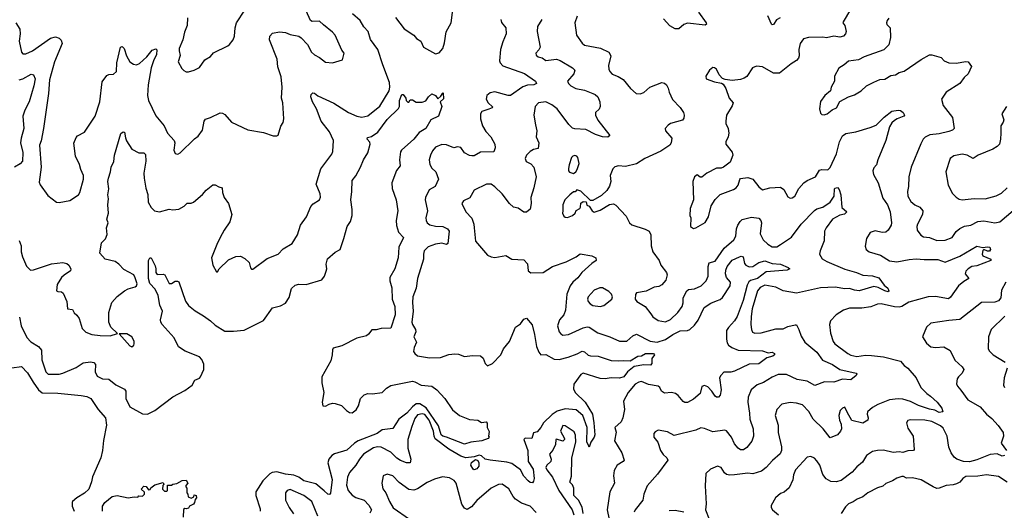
# Model space of a CAD drawing. Extents: x 2199565 to 2323334, y 894172 to 1018966.
# Tile 63 of 256: x 2258500 to 2266633, y 915182 to 919232. Entities that reach past the tile are written whole.
import ezdxf

# ---------------------------------------------------------------- set-up
doc = ezdxf.new("R2010")
doc.units = 0

msp = doc.modelspace()

# ---------------------------------------------------------------- linework, layer by layer
at = {"layer": '0CON10XD'}
for points in [[(2258467.7, 919205), (2258500, 919155), (2258503.8, 919116.2), (2258496.5, 919055), (2258513.8, 918965), (2258525, 918950), (2258550.6, 918949.4), (2258605, 918974.6), (2258755, 919080), (2258795, 919090.5), (2258825, 919079.2), (2258842.2, 919062.2), (2258850, 919035), (2258786.1, 918885), (2258746.1, 918735), (2258737.4, 918622.6), (2258696.7, 918335), (2258676.9, 918233.1), (2258662.7, 918195), (2258677.5, 918015), (2258662, 917892), (2258669.1, 917869.1), (2258731.7, 917781.7), (2258805, 917726.7), (2258825, 917723.8), (2258915, 917740), (2258986.7, 917785), (2258998, 917805), (2259025.8, 917915.8), (2259025.7, 917945), (2259004, 917995), (2258995, 918037.5), (2258962, 918105), (2258947.3, 918212.7), (2258965, 918258.8), (2258977.9, 918272.1), (2259035.5, 918304.5), (2259124, 918435), (2259162.5, 918555), (2259180.3, 918719.7), (2259218.3, 918771.7), (2259235, 918780), (2259275, 918782), (2259300, 918805), (2259302.5, 918875), (2259332.5, 919005), (2259345, 919012), (2259363.8, 918995), (2259383.1, 918935), (2259410, 918885), (2259440, 918865), (2259465, 918859.2), (2259490.3, 918869.7), (2259550, 918925), (2259595, 918981.4), (2259625, 918992), (2259632.7, 918982.7), (2259630, 918945), (2259606.3, 918893.7), (2259584.7, 918835), (2259560.9, 918695), (2259556.9, 918605), (2259564.4, 918564.4), (2259625, 918438), (2259694.3, 918355), (2259721.9, 918295), (2259776, 918235), (2259780, 918215), (2259774, 918155), (2259785, 918127.5), (2259805, 918122.5), (2259826.1, 918133.9), (2259945, 918248.8), (2259975, 918270), (2260008.6, 918321.4), (2260024, 918395), (2260035, 918410), (2260075, 918423.3), (2260155, 918464), (2260175, 918461.2), (2260195, 918448.8), (2260250, 918385), (2260385, 918322.5), (2260515, 918300.8), (2260594.2, 918274.2), (2260625, 918273.3), (2260635, 918280), (2260656.4, 918353.6), (2260677, 918383), (2260680.8, 918415), (2260672.5, 918545), (2260662, 918585), (2260667.8, 918675), (2260660.8, 918760.8), (2260632.1, 918842.1), (2260625.8, 918905), (2260562, 919065), (2260566.2, 919095), (2260588.3, 919121.7), (2260645, 919132), (2260695, 919126), (2260735, 919108.8), (2260805, 919096.7), (2260825, 919083.3), (2260876.8, 919026.8), (2260909.2, 918965), (2260935, 918942), (2260975, 918920.8), (2261025, 918882), (2261085, 918876.7), (2261165, 918900), (2261180, 918955), (2261161.7, 918981.7), (2261105, 919103.3), (2261085, 919128.8), (2261008.7, 919188.7), (2260975, 919218.6), (2260916.1, 919216.1), (2260901.2, 919225), (2260865.8, 919305)], [(2258495, 917408.8), (2258512.5, 917365), (2258513.1, 917315), (2258524.4, 917275), (2258556.4, 917196.4), (2258590, 917165), (2258615, 917166.2), (2258763, 917217), (2258855, 917226.9), (2258889.4, 917219.4), (2258906.2, 917205), (2258923.3, 917175), (2258920.7, 917159.3), (2258866.4, 917123.6), (2258845, 917102.5), (2258809.2, 917045), (2258803.3, 916995), (2258815, 916987.5), (2258845, 916986.7), (2258860, 916975), (2258888, 916905), (2258894.2, 916844.2), (2258935, 916840), (2258950.7, 916810.7), (2258973, 916793), (2258990, 916765), (2259015, 916682.5), (2259045, 916653.3), (2259095, 916632), (2259165, 916625.6), (2259246.6, 916623.4), (2259308.3, 916641.7), (2259252.9, 916695), (2259236.4, 916735), (2259236.8, 916815), (2259261.6, 916898.4), (2259303.8, 916946.2), (2259365, 916992.9), (2259395, 917010.6), (2259452.4, 917027.6), (2259464.4, 917035.6), (2259469.3, 917050.7), (2259455, 917101.2), (2259441.4, 917125), (2259360.9, 917170.9), (2259318, 917215), (2259288.8, 917235), (2259205, 917253.8), (2259162, 917305), (2259175, 917390), (2259208.3, 917421.7), (2259221.7, 917458.3), (2259215.7, 917515), (2259230, 917555), (2259218.6, 917585), (2259232.5, 917635), (2259228.9, 917705), (2259233.6, 917753.6), (2259226.9, 917785), (2259236, 917835), (2259227.3, 917895), (2259232.5, 917925), (2259249.4, 917975), (2259254.5, 918015.5), (2259278.3, 918061.7), (2259284.3, 918115), (2259335, 918292.5), (2259355, 918307.5), (2259365, 918302.5), (2259373.9, 918256.1), (2259381.7, 918231.7), (2259425, 918163.3), (2259483.2, 918133.2), (2259524.2, 918134.2), (2259538.8, 918118.8), (2259540.5, 918065), (2259526.1, 917965), (2259528.7, 917925), (2259542.6, 917842.6), (2259558.9, 917788.9), (2259561.9, 917725), (2259585, 917681.2), (2259613.6, 917653.6), (2259654.2, 917645.8), (2259735, 917666.7), (2259765, 917661.2), (2259815, 917666.7), (2259858, 917692), (2259883.3, 917716.7), (2259915, 917716.7), (2259935, 917726.7), (2260011.2, 917788.8), (2260041.2, 917825), (2260095, 917870), (2260115, 917870), (2260145, 917852.5), (2260172.5, 917845), (2260176.2, 917805), (2260188.6, 917765), (2260225.6, 917715), (2260250.8, 917625), (2260235, 917563.3), (2260188.1, 917495), (2260156.4, 917433.6), (2260126.9, 917375), (2260084.5, 917265), (2260093.9, 917206.1), (2260125, 917150), (2260135, 917150), (2260146.2, 917175), (2260225, 917250), (2260285, 917277.5), (2260325, 917281.2), (2260360.5, 917260.5), (2260395, 917227.5), (2260405, 917182.5), (2260415, 917173.3), (2260425, 917173.3), (2260545, 917260.8), (2260635, 917295.8), (2260675, 917340.8), (2260751.2, 917385), (2260795, 917456.7), (2260818, 917535), (2260869.4, 917605), (2260905, 917690), (2260925, 917711.2), (2260976.2, 917745), (2260983.9, 917766.1), (2260982, 917795), (2260948.5, 917875), (2260988, 918002), (2261078, 918122), (2261085.6, 918145), (2261092.5, 918235), (2261058.2, 918305), (2260989.6, 918395), (2260950.8, 918495), (2260917.1, 918555), (2260906, 918595), (2260908.8, 918615), (2260922, 918628), (2260935, 918626), (2260963, 918603), (2261095, 918542.9), (2261217.1, 918465), (2261285, 918435.6), (2261325, 918427.8), (2261375, 918439.4), (2261475, 918518.1), (2261551.8, 918645), (2261557.5, 918675), (2261555, 918713.8), (2261498.5, 918858.5), (2261459.2, 918985), (2261397.5, 919067.5), (2261377.3, 919135), (2261342.7, 919172.7), (2261311.5, 919225), (2261250.2, 919280.2)], [(2259885, 919247.5), (2259884, 919185), (2259861.4, 919128.6), (2259848.1, 919065), (2259818, 918995), (2259816, 918975), (2259826.1, 918936.1), (2259810, 918885), (2259839.3, 918829.3), (2259855, 918812.5), (2259875, 918802.5), (2259895, 918802.5), (2259940, 918815), (2259985, 918837.5), (2260028.3, 918901.7), (2260075, 918927.5), (2260101.7, 918958.3), (2260220, 919015), (2260233, 919027), (2260263.6, 919066.4), (2260273.9, 919096.1), (2260279.2, 919165), (2260291.4, 919205), (2260358.3, 919311.7)], [(2261605, 919249.2), (2261675, 919157.8), (2261754.2, 919104.2), (2261777.6, 919077.6), (2261812.9, 919055), (2261835, 919004.3), (2261935, 918951.2), (2261965, 918957.8), (2261993.8, 918995), (2262008.2, 919041.8), (2262022.3, 919132.3), (2262065.1, 919204.9), (2262077.1, 919312.9)], [(2264105.7, 919295), (2264171.4, 919205), (2264173.8, 919195), (2264162.9, 919187.1), (2264015, 919204.5), (2263985, 919191.1), (2263945, 919155.6), (2263915, 919156.4), (2263871.1, 919181.1), (2263818, 919238)], [(2265363.3, 919315), (2265301.2, 919215), (2265300, 919205), (2265316.2, 919185), (2265325.6, 919135), (2265322.2, 919115), (2265304, 919095), (2265275, 919087.3), (2265225, 919096.4), (2265163, 919083), (2265135, 919088.8), (2265015, 919085.7), (2264975, 919074), (2264946, 919035), (2264936.1, 918986.1), (2264938.8, 918935), (2264933.8, 918915), (2264916.2, 918895), (2264871.5, 918868.5), (2264775, 918790), (2264725, 918792), (2264635, 918842), (2264585, 918848.8), (2264553.3, 918835), (2264505, 918763.3), (2264485, 918748), (2264455, 918737.5), (2264385, 918730), (2264327, 918737), (2264305, 918747.5), (2264278, 918778), (2264255, 918822.5), (2264240, 918835), (2264225, 918837.5), (2264197.5, 918815)], [(2264782.5, 919247.5), (2264750.3, 919229.7), (2264725, 919193.3), (2264715, 919190), (2264710, 919195), (2264680.6, 919265)], [(2262474.3, 919235), (2262478.8, 919208.8), (2262515.7, 919165.7), (2262517.1, 919115), (2262489.8, 919050.2), (2262472.1, 918985), (2262463.8, 918893.8), (2262469.4, 918875), (2262491.6, 918851.6), (2262668.6, 918788.6), (2262760, 918725), (2262768, 918705), (2262747.5, 918695), (2262695, 918690.6), (2262655, 918678.1), (2262555, 918606.9), (2262535, 918606.7), (2262425, 918635.5), (2262385, 918628.1), (2262359.2, 918605), (2262353.1, 918575), (2262368.6, 918545), (2262406.2, 918513.8), (2262403.3, 918505), (2262375, 918493.8), (2262316.7, 918473.3), (2262307.1, 918455), (2262305.6, 918415), (2262321.5, 918355), (2262350.1, 918310.1), (2262391.1, 918265), (2262424.4, 918205), (2262427.5, 918175), (2262415, 918140), (2262305, 918137.5), (2262255, 918109.2), (2262235, 918106.9), (2262215, 918111.4), (2262175, 918134), (2262145, 918177.1), (2262115, 918181.4), (2262085, 918174.4), (2262025, 918199.5), (2261987, 918203), (2261935, 918180), (2261910.2, 918149.8), (2261892.2, 918115), (2261881.9, 918075), (2261886.8, 918036.8), (2261905.5, 918005.5), (2261938, 917975), (2261958.8, 917915), (2261930.8, 917855), (2261883, 917827), (2261852.2, 917765), (2261849.5, 917745), (2261868.5, 917655), (2261855.5, 917595), (2261856.7, 917575), (2261865.6, 917555), (2261888.9, 917538.9), (2261935, 917526.9), (2261994.4, 917525.6), (2262033.8, 917505), (2262048, 917485), (2262037.5, 917385), (2262025, 917377.5), (2261986.9, 917386.9), (2261935, 917380), (2261874.2, 917355.8), (2261841.9, 917325), (2261834.3, 917295), (2261834.4, 917255), (2261785.6, 917095), (2261775.5, 917014.5), (2261747.1, 916945), (2261743.3, 916896.7), (2261750.9, 916825), (2261739.4, 916735), (2261744.4, 916715), (2261769.2, 916675), (2261771.2, 916655), (2261756.7, 916615), (2261778.8, 916568.8), (2261758.8, 916525), (2261753.9, 916493.9), (2261763.3, 916475), (2261785.8, 916455.8), (2261885, 916440.9), (2261976.2, 916443.8), (2262045, 916466.9), (2262095, 916473.1), (2262125, 916471.9), (2262175, 916450.6), (2262240.3, 916459.7), (2262307.3, 916457.3), (2262328.1, 916438.1), (2262344.4, 916394.4), (2262364.1, 916374.1), (2262405, 916392.5), (2262473.4, 916466.6), (2262497.1, 916515), (2262545.3, 916574.7), (2262595, 916694), (2262637.6, 916722.4), (2262665, 916760), (2262685, 916767.5), (2262732.1, 916712.1), (2262752.7, 916632.7), (2262767.5, 916535), (2262786.6, 916486.6), (2262805, 916464), (2262845, 916469.1), (2262915, 916430), (2262955, 916426.5), (2263031.2, 916445), (2263105, 916472.3), (2263145, 916495.5), (2263165, 916490.9), (2263195, 916463.6), (2263215, 916457.1), (2263276.7, 916455), (2263385, 916419.7), (2263445.5, 916414.5), (2263491.3, 916418.7), (2263542.5, 916415), (2263605, 916454), (2263635, 916458.1), (2263668.8, 916475), (2263735, 916475.5), (2263743.8, 916465), (2263722.5, 916435), (2263722.5, 916395), (2263710.7, 916379.3), (2263655, 916382.9), (2263575, 916368.2), (2263521.1, 916325), (2263490, 916285), (2263455, 916272.7), (2263385, 916276.7), (2263335, 916267.5), (2263295, 916270), (2263155, 916314.4), (2263135, 916304.2), (2263078.1, 916221.9), (2263074.6, 916185.4), (2263087.5, 916155), (2263169.5, 916075), (2263230, 915975), (2263243.6, 915905), (2263250, 915805), (2263244.5, 915785), (2263218.1, 915745), (2263205, 915702.5), (2263195, 915726), (2263184, 915745), (2263187.7, 915865), (2263151.6, 915965), (2263095, 916011.9), (2263005, 916018.8), (2262938.6, 916001.4), (2262896.9, 915973.1), (2262827, 915905), (2262805, 915866.5), (2262775, 915830.8), (2262745, 915822.5), (2262728.8, 915775), (2262675, 915776.5), (2262665, 915766.7), (2262696.3, 915676.3), (2262699.2, 915585), (2262741.3, 915521.3), (2262748.5, 915445), (2262745, 915423.3), (2262735, 915407.5), (2262715, 915411.1), (2262698.6, 915425), (2262665, 915464.3), (2262637.5, 915515), (2262565, 915567.9), (2262525, 915579.6), (2262385.5, 915595.5), (2262344.4, 915604.4), (2262315, 915630.8), (2262295, 915636.7), (2262255, 915623.3), (2262185, 915614.2), (2262145, 915630), (2262045, 915685.9), (2261932.9, 915772.9), (2261922.9, 915795), (2261918, 915835), (2261881.2, 915925), (2261845, 915971.3), (2261825, 915979.3), (2261785, 915968.7), (2261765, 915940), (2261737.6, 915872.4), (2261706.6, 915765), (2261705.3, 915695.3), (2261729.4, 915605), (2261725, 915573.8), (2261695, 915572.9), (2261645, 915592.1), (2261615, 915612.3), (2261565, 915661.2), (2261485, 915703.5), (2261455, 915705.5), (2261422.3, 915697.7), (2261338.9, 915645), (2261305.4, 915605), (2261275, 915553.1), (2261224, 915494), (2261206.2, 915455), (2261198.6, 915388.6), (2261213.5, 915345), (2261246.4, 915306.4), (2261275, 915287.1), (2261346, 915265), (2261384.4, 915225), (2261405.8, 915185), (2261391.3, 915158.7)], [(2262814, 919235), (2262775.6, 919175), (2262772.9, 919135), (2262798.1, 919005), (2262787.6, 918982.4), (2262763.8, 918955), (2262765, 918940), (2262782.5, 918925), (2262815, 918916.2), (2262845, 918896), (2262935, 918905.6), (2262965, 918894.4), (2263065.4, 918835.4), (2263085.5, 918815.5), (2263076.9, 918785), (2263026, 918725), (2263032.5, 918705), (2263052.5, 918685), (2263094, 918664), (2263165, 918649.5), (2263233.7, 918623.7), (2263254.5, 918614.5), (2263274, 918595), (2263291.2, 918555), (2263294, 918515), (2263285, 918492.5), (2263256.7, 918465), (2263256.2, 918445), (2263275, 918402), (2263373.8, 918275), (2263357.8, 918262.2), (2263315, 918265.5), (2263255, 918283.3), (2263175, 918324.4), (2263085, 918330.8), (2263065, 918337.5), (2263035, 918365.8), (2262940.4, 918495), (2262895, 918528.4), (2262845, 918552.9), (2262785.4, 918544.6), (2262756.9, 918515), (2262747.3, 918445), (2262760.5, 918365), (2262770.5, 918315), (2262765.8, 918265), (2262788, 918215), (2262782.5, 918167.5), (2262745, 918160), (2262715, 918143.3), (2262686.7, 918115), (2262674, 918085), (2262682.3, 918062.3), (2262723, 918043), (2262746.2, 918015), (2262765.8, 917935), (2262747.5, 917845), (2262721.4, 917765), (2262724.2, 917715), (2262715, 917667.5), (2262685.9, 917644.1), (2262665, 917643.8), (2262617.5, 917675), (2262580, 917685), (2262545, 917714.2), (2262485.7, 917795), (2262425, 917852.9), (2262393.1, 917873.1), (2262355, 917873.3), (2262255, 917824.2), (2262218.7, 917761.3), (2262165, 917735.7), (2262152.5, 917715), (2262184.2, 917645), (2262233.8, 917593.8), (2262251.8, 917545), (2262253.6, 917515), (2262264.4, 917405), (2262365, 917287.1), (2262395, 917273.5), (2262425, 917269.6), (2262515.5, 917285.5), (2262563.9, 917253.9), (2262665, 917250), (2262695, 917217.5), (2262700, 917160), (2262721.7, 917141.7), (2262825, 917145.7), (2262901.2, 917195), (2263015, 917233.3), (2263096.7, 917275), (2263130, 917300), (2263225, 917283.8), (2263257.5, 917265), (2263262.5, 917245), (2263225, 917219.2), (2263144.1, 917145.9), (2263109.3, 917100.7), (2263067.5, 917065), (2263047.3, 917035), (2263020.4, 916965), (2263009.3, 916835), (2262994.2, 916795.8), (2262957.3, 916755), (2262942.7, 916705), (2262956.2, 916656.2), (2262968.3, 916638.3), (2262985, 916628.6), (2263034.2, 916634.2), (2263155, 916689.1), (2263187.2, 916697.2), (2263205, 916694.4), (2263275, 916645.7), (2263375, 916613.3), (2263455, 916577.5), (2263515, 916579.2), (2263565, 916622.9), (2263595, 916636.7), (2263706.9, 916576.9), (2263765, 916570), (2263835, 916593.1), (2263896.1, 916633.9), (2263955, 916663.9), (2264015, 916666.4), (2264035, 916673.4), (2264075, 916711.1), (2264105, 916751.8), (2264153.2, 916856.8), (2264207.7, 916892.3), (2264255, 916910.8), (2264285, 916922.1), (2264305, 916939.5), (2264367.6, 917035), (2264371.5, 917065), (2264339.2, 917105), (2264330, 917135), (2264331.6, 917165), (2264343.6, 917195), (2264385, 917246.5), (2264445, 917275.5), (2264459.5, 917279.5), (2264476, 917275), (2264488, 917218), (2264498, 917205), (2264525, 917191.1), (2264556.4, 917193.6), (2264605, 917226.7), (2264655, 917241.2), (2264715, 917219.3), (2264783.3, 917215), (2264846.7, 917185), (2264860, 917175), (2264840, 917165), (2264665, 917151.8), (2264595.1, 917094.9), (2264535, 917077.8), (2264521.5, 917068.5), (2264509, 917041), (2264475.9, 916914.1), (2264427.1, 916782.9), (2264405.2, 916744.8), (2264355, 916690.5), (2264339.2, 916665), (2264336.9, 916595), (2264343.6, 916565), (2264355.6, 916545), (2264380.8, 916525), (2264435, 916504.1), (2264635, 916498.1), (2264682.5, 916482.5), (2264715, 916488.1), (2264735.8, 916475.8), (2264734, 916465), (2264721.2, 916455), (2264670, 916440), (2264605, 916390), (2264525, 916387.9), (2264405, 916330), (2264375, 916323.1), (2264315, 916322), (2264290, 916295), (2264281.4, 916275), (2264294.2, 916175), (2264285, 916132.5), (2264272.9, 916117.1), (2264255, 916115.7), (2264245, 916122.9), (2264218.1, 916165), (2264185, 916200.8), (2264155, 916212), (2264135, 916202.5), (2264119.2, 916145), (2264065, 916098.6), (2264015, 916072.5), (2263995, 916072.5), (2263979.7, 916079.7), (2263939.8, 916129.8), (2263916.8, 916146.8), (2263884.6, 916154.6), (2263825, 916148.7), (2263802.1, 916165), (2263786.7, 916196.7), (2263775, 916207.1), (2263695, 916221.1), (2263635.4, 916245.4), (2263615, 916240.6), (2263585, 916221.9), (2263525.5, 916155), (2263487.9, 916082.1), (2263494.4, 916015), (2263482.9, 915945), (2263467, 915913), (2263416.2, 915865), (2263425.8, 915825.8), (2263414.2, 915755), (2263474.3, 915655), (2263493.8, 915595), (2263485.5, 915584.5), (2263434, 915555), (2263410.6, 915509.4), (2263405.4, 915465), (2263413.5, 915405), (2263375.2, 915334.8), (2263352.4, 915185), (2263368.7, 915105)], [(2263105, 919260), (2263084, 919205), (2263098, 919105), (2263145, 919038), (2263165, 919021.9), (2263297.6, 918997.6), (2263365.7, 918965), (2263381.9, 918935), (2263364.3, 918855), (2263365.8, 918825), (2263375, 918803.3), (2263395, 918782.5), (2263444.3, 918764.3), (2263485, 918738.8), (2263545, 918663.3), (2263591.7, 918621.7), (2263625, 918621.2), (2263655, 918631.2), (2263705.5, 918674.5), (2263805, 918714), (2263827, 918707), (2263843.4, 918693.4), (2263857.4, 918667.4), (2263865, 918633.8), (2263892.5, 918572.5), (2263955, 918506.2), (2263982, 918465), (2263988, 918445), (2263985, 918420), (2263975, 918403.8), (2263875, 918374.2), (2263855, 918362.5), (2263832.5, 918335), (2263834.5, 918314.5), (2263887.5, 918255), (2263882, 918215), (2263868.8, 918195), (2263794.5, 918145.5), (2263662.8, 918087.2), (2263595, 918043.1), (2263505, 918019.4), (2263445, 918025.8), (2263415, 918018), (2263400.3, 917999.7), (2263375.8, 917945), (2263381.4, 917895), (2263371.7, 917858.3), (2263348.8, 917821.2), (2263305, 917780), (2263235, 917740), (2263215, 917740), (2263135, 917817.5), (2263103, 917827), (2263088.3, 917811.7), (2263075, 917810), (2263043.3, 917785), (2263003.8, 917745), (2262987.3, 917702.7), (2262986, 917655)], [(2265678.8, 919245), (2265664.3, 919225.7), (2265660, 919205), (2265663.3, 919193.3), (2265690, 919165), (2265692.5, 919085), (2265678, 919025), (2265636.8, 918983.2), (2265475, 918926.2), (2265429.2, 918900.8), (2265345, 918888.8), (2265310.9, 918859.1), (2265265, 918833.3), (2265231.2, 918765), (2265230, 918725), (2265203.8, 918675), (2265196.7, 918645), (2265150, 918605), (2265114.1, 918555.9), (2265106.7, 918495), (2265115, 918460), (2265125, 918450), (2265145, 918447.5), (2265170, 918455), (2265211.2, 918488.8), (2265247.5, 918505), (2265275, 918556.7), (2265346.1, 918593.9), (2265395, 918612), (2265450, 918645), (2265495, 918686), (2265554.1, 918715.9), (2265605, 918738), (2265645, 918742), (2265695, 918770.8), (2265733.2, 918776.8), (2265765, 918795.8), (2265805, 918806), (2265945, 918904.2), (2266015, 918941.4), (2266035, 918942.9), (2266111.2, 918921.2), (2266135, 918893.3), (2266175, 918876.7), (2266235.8, 918874.2), (2266315, 918887.5), (2266335, 918883.3), (2266362.5, 918845), (2266333.8, 918785), (2266300, 918755), (2266265, 918706), (2266153.8, 918635), (2266113.3, 918575), (2266126.7, 918525), (2266206, 918425), (2266218.9, 918335), (2266205, 918320.5), (2266175, 918308.2), (2266095, 918290), (2266018.9, 918281.1), (2265978.9, 918261.1), (2265961.4, 918245), (2265942.2, 918207.8), (2265864.4, 918015), (2265844.3, 917935), (2265842.5, 917855), (2265831.9, 917815), (2265834.5, 917774.5), (2265861.4, 917731.4), (2265895, 917704.3), (2265935, 917684), (2265960, 917655), (2265955.7, 917625), (2265914.6, 917545.4), (2265910, 917525), (2265914.3, 917495), (2265942.1, 917452.1), (2265965, 917440), (2266015, 917433.3), (2266075, 917409.4), (2266145, 917411.5), (2266202.5, 917435), (2266235, 917482.9), (2266265, 917509.5), (2266305, 917527.1), (2266355, 917536.2), (2266415, 917566.9), (2266465, 917572.7), (2266555, 917555.5), (2266595, 917562.5), (2266705, 917658.1)], [(2258495, 918734.5), (2258525, 918743.6), (2258595, 918783.1), (2258615, 918776), (2258627.2, 918745), (2258617.1, 918685), (2258578, 918555), (2258542.7, 918485), (2258526.2, 918435), (2258533.8, 918335), (2258510.9, 918255), (2258507.1, 918215), (2258524.6, 918135), (2258523.1, 918065), (2258505, 918042.9), (2258456.9, 918015)], [(2264197.5, 918815), (2264167.5, 918765), (2264170, 918745), (2264238.3, 918718.3), (2264297, 918707), (2264309.3, 918699.3), (2264333.8, 918665), (2264360, 918585), (2264392, 918545), (2264385, 918521.2), (2264338, 918445), (2264331.2, 918395), (2264331.2, 918375), (2264351.2, 918335), (2264357.1, 918295), (2264351.4, 918265), (2264332.9, 918225), (2264332, 918205), (2264385, 918137.5), (2264390, 918115), (2264367.5, 918055), (2264312.5, 918015), (2264295, 918006.2), (2264254.1, 918005.9), (2264175, 917966.2), (2264135, 917933.3), (2264121.2, 917931.2), (2264095, 917950), (2264073.3, 917935), (2264060.8, 917895), (2264065.9, 917744.1), (2264037.7, 917672.3), (2264036.1, 917616.1), (2264043.3, 917595), (2264040, 917525), (2264065, 917507.5), (2264085, 917513.3), (2264161.2, 917558.8), (2264190, 917605), (2264212, 917695), (2264245, 917748.8), (2264285, 917788.8), (2264395, 917830), (2264418.8, 917845), (2264435.7, 917865), (2264447.5, 917912.5), (2264455, 917920), (2264515, 917929.2), (2264555.8, 917915.8), (2264605, 917852.5), (2264635, 917827.5), (2264695, 917843.8), (2264785, 917850), (2264810.3, 917830.3), (2264845, 917770), (2264865, 917758.8), (2264879.5, 917760.5), (2264901.2, 917775), (2264935, 917838.8), (2264975.8, 917885), (2265003.8, 917905), (2265074, 917935), (2265105, 917990), (2265125, 917995.7), (2265175, 917992.5), (2265195, 918010.8), (2265246.5, 918125), (2265271.1, 918225), (2265296.9, 918273.1), (2265325, 918292.2), (2265405, 918305.6), (2265525, 918341.4), (2265575, 918361.5), (2265641.5, 918428.5), (2265705, 918477.3), (2265755, 918484.7), (2265775, 918482), (2265797, 918467), (2265809.1, 918445), (2265804, 918435), (2265748.8, 918415), (2265725, 918400), (2265705, 918381.2), (2265685, 918348.8), (2265654.4, 918235), (2265588.1, 918075), (2265576.8, 918033.2), (2265555, 918010), (2265547.5, 917985), (2265551.4, 917955), (2265589.6, 917885), (2265628.3, 917758.3), (2265666.9, 917705), (2265689.4, 917645), (2265701.8, 917555), (2265699.4, 917535), (2265674.4, 917495.6), (2265653.2, 917476.8), (2265625, 917475.6), (2265565, 917488.9), (2265526, 917475), (2265494.3, 917425), (2265482.3, 917362.3), (2265491.2, 917335), (2265517.5, 917315), (2265609.1, 917289.1), (2265685, 917242.5), (2265745, 917232.1), (2265846.6, 917253.4), (2265905, 917258.5), (2265972, 917252), (2266085, 917253.5), (2266145, 917230.5), (2266265, 917280.6), (2266405, 917362.3), (2266455, 917350.6), (2266495, 917358.1), (2266513.8, 917355), (2266518.2, 917335), (2266509.5, 917320.5), (2266495, 917320), (2266465, 917336.2), (2266454.5, 917325.5), (2266450, 917295), (2266455, 917283.8), (2266521.2, 917255), (2266522, 917245), (2266405, 917199.4), (2266365, 917193.5), (2266334.2, 917175), (2266314.2, 917155), (2266309.2, 917135), (2266338.8, 917095), (2266299.2, 917070.8), (2266253.1, 917035), (2266189.1, 916940.9), (2266171.2, 916928.8), (2266063.6, 916946.4), (2266005, 916943.1), (2265845, 916899.6), (2265786.3, 916863.7), (2265765, 916858.2), (2265725, 916860.4), (2265615, 916887.3), (2265585, 916882.5), (2265529.1, 916860.9), (2265455, 916849.4), (2265355, 916851.9), (2265305, 916834.2), (2265244.4, 916795.6), (2265196, 916745), (2265189.2, 916715), (2265198.1, 916645), (2265220, 916575), (2265233.1, 916555), (2265339.2, 916475), (2265365, 916461.8), (2265415, 916452.7), (2265485, 916461.5), (2265535, 916458.5), (2265635, 916449.5), (2265775, 916412.9), (2265805, 916378.1), (2265835.6, 916355), (2265904.3, 916275), (2265944, 916195), (2265992, 916145), (2266024.2, 916125), (2266077.5, 916075), (2266116.2, 916025), (2266126.2, 915995), (2266095, 915989.4), (2266059.1, 916009.1), (2266015, 916016.8), (2265925, 916047.5), (2265858.7, 916078.7), (2265795, 916099.2), (2265755, 916102.2), (2265685, 916093.3), (2265586.7, 916055), (2265545, 916031.2), (2265502, 915995), (2265498.8, 915975), (2265508.8, 915945), (2265506.2, 915925), (2265465, 915902), (2265373.7, 915923.7), (2265335, 915991.2), (2265315, 916032.5), (2265295, 916023.8), (2265276, 916005), (2265265.8, 915965), (2265271.4, 915925), (2265284.2, 915894.2), (2265288, 915855), (2265280, 915835), (2265255.6, 915804.4), (2265195, 915780), (2265136.7, 915855), (2265054.1, 915934.1), (2265017.6, 915997.6), (2264965, 916051.9), (2264915, 916065.7), (2264865, 916070.8), (2264795, 916058), (2264753.1, 916015), (2264741.1, 915965), (2264765.6, 915885), (2264763.7, 915823.7), (2264793.5, 915705), (2264792.5, 915675), (2264781.7, 915648.3), (2264718.1, 915591.9), (2264666.1, 915533.9), (2264626.3, 915503.7), (2264555, 915483.3), (2264515, 915487.5), (2264405, 915473.3), (2264365, 915471.1), (2264337.3, 915477.3), (2264320.9, 915490.9), (2264295, 915533.8), (2264265, 915546), (2264205, 915520), (2264166.7, 915485), (2264160.8, 915385), (2264169.2, 915235), (2264165.4, 915185), (2264195, 915108.8)], [(2258499.2, 916775), (2258512.5, 916705), (2258559.3, 916609.3), (2258592.1, 916572.1), (2258655.3, 916535.3), (2258678.9, 916505), (2258682.2, 916425), (2258715, 916324.3), (2258735, 916306.4), (2258786.2, 916306.2), (2258825, 916306.2), (2258856.2, 916315), (2258965, 916361.8), (2259025, 916398.5), (2259085, 916406.7), (2259112.2, 916402.2), (2259125.6, 916385.6), (2259123.1, 916325), (2259139.3, 916289.3), (2259185, 916266.8), (2259235, 916263.9), (2259295, 916218.5), (2259365, 916180.8), (2259376.7, 916165), (2259375.6, 916105), (2259409.2, 916035), (2259515, 915978.6), (2259554.3, 915975.7), (2259615.4, 916004.6), (2259765, 916118.9), (2259865, 916170), (2259925.8, 916215), (2259947.5, 916255), (2259985, 916273.1), (2259994.3, 916285), (2260020.4, 916345), (2260020.6, 916389.4), (2260005, 916425.6), (2259985, 916447.9), (2259866.1, 916496.1), (2259810.9, 916530.9), (2259775.7, 916605), (2259675.7, 916715), (2259666.7, 916735), (2259664.3, 916755), (2259678.1, 916825), (2259657.5, 916875), (2259642.7, 916955), (2259617.9, 917007.9), (2259575, 917053.1), (2259563.1, 917095), (2259563.3, 917245), (2259573.6, 917266.4), (2259586.7, 917265), (2259619.8, 917199.8), (2259625.6, 917175), (2259623.1, 917145), (2259635, 917127.5), (2259685, 917130.8), (2259700, 917125), (2259735, 917054.3), (2259755, 917054.2), (2259785, 917072.5), (2259803.6, 917073.6), (2259815, 917067.5), (2259868.6, 916908.6), (2259895, 916872.5), (2259948.3, 916828.3), (2260018, 916788), (2260077.3, 916747.3), (2260115, 916710), (2260195, 916660), (2260265, 916660), (2260355, 916670), (2260515, 916749.2), (2260587.9, 916852.1), (2260655, 916870.8), (2260695, 916892), (2260725, 916937.5), (2260745, 917012.5), (2260775, 917040), (2260805, 917050), (2260865, 917046.7), (2260996.7, 917085), (2261018.8, 917115), (2261031.2, 917155), (2261036, 917175), (2261032, 917215), (2261043, 917257), (2261105, 917312), (2261145.8, 917334.2), (2261176.7, 917425), (2261204.4, 917525), (2261231.4, 917565), (2261245.3, 917615), (2261246.1, 917665), (2261235.3, 917745), (2261244.7, 917815), (2261245.7, 917905), (2261275, 917942.5), (2261316.2, 918013.8), (2261338.6, 918075), (2261375, 918133.3), (2261394.5, 918205), (2261390.7, 918220.7), (2261371.1, 918245), (2261371.5, 918258.5), (2261405, 918268.9), (2261457.7, 918302.2), (2261535, 918409.2), (2261630, 918500), (2261635.8, 918515), (2261637.8, 918565), (2261655, 918613.3), (2261667.5, 918615), (2261690, 918585), (2261692.5, 918565), (2261705, 918550), (2261715, 918550), (2261725, 918570), (2261745, 918570), (2261775, 918552.5), (2261825, 918552.5), (2261855, 918563.3), (2261876.7, 918595), (2261905, 918618.8), (2261935, 918606.7), (2261955, 918580), (2261979.3, 918600.7), (2261991.7, 918621.7), (2261995, 918630), (2261997.5, 918625), (2262001.7, 918578.3), (2261972.5, 918555), (2261986.7, 918515), (2261958, 918435), (2261896.7, 918405), (2261854, 918335), (2261798.2, 918301.8), (2261755, 918247.1), (2261654.6, 918155.4), (2261645, 918140), (2261635.8, 918075), (2261643.8, 918025), (2261612.3, 917987.7), (2261574.3, 917885.7), (2261577.3, 917837.3), (2261608.5, 917745), (2261622.9, 917655), (2261608.9, 917575), (2261611.7, 917531.7), (2261628.8, 917478.8), (2261670, 917435), (2261631.2, 917355), (2261625.4, 917265), (2261598.5, 917175), (2261558.5, 917105), (2261558.5, 917075), (2261572.5, 917017.5), (2261576.3, 916923.7), (2261599.4, 916865), (2261601.5, 916795), (2261565, 916686.2), (2261485, 916684), (2261445, 916672.7), (2261408, 916672), (2261381.2, 916635), (2261365, 916623.1), (2261284, 916604), (2261161.7, 916538.3), (2261089.4, 916520.6), (2261082.5, 916507.5), (2261080.8, 916465), (2261068.5, 916415), (2260995.4, 916285), (2260994.7, 916235), (2261012.3, 916155), (2260997.1, 916075), (2261005, 916043.3), (2261025, 916042.5), (2261055, 916058.6), (2261084.4, 916065.6), (2261105, 916064.3), (2261157.4, 916047.4), (2261198.8, 916005), (2261225, 915990), (2261245, 915987.1), (2261280.1, 916009.9), (2261298.4, 916045), (2261315.2, 916104.8), (2261344.8, 916135.2), (2261375, 916147), (2261415, 916143.9), (2261495, 916153.2), (2261529.1, 916190.9), (2261565, 916211.2), (2261745, 916246.9), (2261765, 916242.9), (2261815, 916213.8), (2261905, 916206.2), (2261945.7, 916175.7), (2262012, 916105), (2262075, 916012.5), (2262133.3, 915965), (2262215, 915931.2), (2262283.8, 915926.2), (2262315, 915907.5), (2262351.7, 915911.7), (2262361.7, 915901.7), (2262362.5, 915865), (2262377, 915833), (2262372.5, 915795), (2262377.5, 915785), (2262370, 915775), (2262316.2, 915755), (2262225, 915743.6), (2262175, 915727.1), (2262024.6, 915785.4), (2261995, 915792.6), (2261981.2, 915805), (2261959.4, 915879.4), (2261858.1, 916028.1), (2261805, 916061.6), (2261775, 916061.2), (2261743.1, 916036.9), (2261698.9, 915985), (2261630.4, 915935), (2261582.3, 915857.7), (2261495, 915845.4), (2261452.2, 915815), (2261295, 915753.9), (2261265, 915736.1), (2261201, 915679), (2261101.3, 915648.7), (2261078.8, 915635), (2261054.1, 915605), (2261044.7, 915575), (2261081.3, 915435), (2261067.8, 915322.2), (2261058.8, 915311.2), (2261045, 915314.4), (2261013.5, 915343.5), (2260945, 915398.9), (2260848, 915425), (2260805, 915455.5), (2260765, 915472.5), (2260695, 915480), (2260625, 915498.2), (2260585, 915492.5), (2260566.9, 915483.1), (2260508.9, 915425), (2260450.8, 915335), (2260449.4, 915305), (2260485.8, 915195), (2260485.8, 915174.2)], [(2266650, 918515), (2266613.3, 918455), (2266630, 918405), (2266624, 918385), (2266603.3, 918355), (2266604.4, 918295), (2266602.5, 918245), (2266592.9, 918205), (2266575, 918185.7), (2266537.1, 918162.9), (2266415.5, 918114.5), (2266375, 918086), (2266325, 918114.3), (2266285, 918120.8), (2266215, 918108), (2266186.7, 918085), (2266148.8, 917975), (2266168.8, 917865), (2266205, 917797.5), (2266235, 917766.7), (2266260.3, 917750.3), (2266285, 917744.3), (2266385, 917756.9), (2266475, 917754.5), (2266565, 917777.1), (2266610.7, 917799.3), (2266657.5, 917845)], [(2263075, 917962.5), (2263093.3, 917975), (2263105.8, 917995), (2263120.8, 918045), (2263110, 918095), (2263102.5, 918105), (2263085, 918110), (2263067.5, 918105), (2263058.8, 918095), (2263037.5, 918035), (2263032.7, 918002.7), (2263034.2, 917984.2), (2263042.3, 917972.3), (2263075, 917962.5)], [(2262986, 917655), (2262984, 917635), (2262995, 917610), (2263005, 917601.2), (2263025, 917600), (2263065, 917616.2), (2263086.7, 917635), (2263095, 917657.5), (2263125.9, 917674.1), (2263132.5, 917685), (2263133.9, 917716.1), (2263155, 917732.5), (2263178.3, 917728.3), (2263185, 917700), (2263203, 917693), (2263227.5, 917655), (2263245, 917643.3), (2263295, 917658.8), (2263372.7, 917707.3), (2263405, 917710.8), (2263425, 917701.2), (2263510.3, 917610.3), (2263535.8, 917555), (2263555, 917537.5), (2263665, 917502.5), (2263698.6, 917485), (2263711.9, 917455), (2263715.7, 917365), (2263728.6, 917315), (2263781.4, 917245), (2263796.7, 917205), (2263843.8, 917145), (2263848, 917125), (2263837.7, 917082.3), (2263805, 917042.5), (2263779.3, 917030.7), (2263740, 917025), (2263675, 916990), (2263595, 916976.7), (2263586.4, 916963.6), (2263583.3, 916925), (2263596.7, 916905), (2263665.6, 916865.6), (2263711.9, 916805), (2263729.7, 916779.7), (2263775, 916750), (2263835, 916738.9), (2263875, 916755.6), (2263935.6, 916815), (2263971.4, 916865), (2263979.4, 916895), (2263979.2, 916935), (2264010.8, 916995), (2264025, 917005.8), (2264075, 917011.4), (2264128.8, 917035), (2264170, 917075), (2264187.1, 917115), (2264187.5, 917195), (2264195, 917223.8), (2264245, 917237.8), (2264317.5, 917345), (2264397.3, 917415), (2264414.5, 917445), (2264421.1, 917505), (2264430.6, 917535), (2264450, 917565), (2264468.6, 917581.4), (2264545, 917600.6), (2264605, 917594), (2264620.8, 917575), (2264626.7, 917555), (2264616.5, 917465), (2264641.9, 917415), (2264678.6, 917378.6), (2264715, 917357.8), (2264755, 917358.1), (2264783.9, 917376.1), (2264875, 917436.5), (2264955.2, 917544.8), (2265065, 917657.3), (2265085, 917671.5), (2265135, 917685.6), (2265194.2, 917725.8), (2265226.2, 917775), (2265229.4, 917835), (2265235, 917842.5), (2265255, 917846.7), (2265269.3, 917829.3), (2265281.1, 917785), (2265291.3, 917681.3), (2265333.3, 917645), (2265313.4, 917626.6), (2265273, 917617), (2265215, 917585.5), (2265160, 917515), (2265147.8, 917485), (2265143.7, 917406.3), (2265111.4, 917325), (2265106, 917295), (2265129.1, 917259.1), (2265166.2, 917235), (2265315, 917173.8), (2265412.9, 917145), (2265465, 917122.2), (2265545, 917116.9), (2265595, 917101.8), (2265640.7, 917040.7), (2265672, 917015), (2265680, 916995), (2265673.3, 916986.7), (2265645, 916993.3), (2265592.2, 917022.2), (2265555, 917029.1), (2265435, 916994.2), (2265395, 916998.4), (2265355, 917011.9), (2265315, 917011), (2265235, 917022.6), (2265115, 917017.3), (2264915, 916974.6), (2264805, 916993.3), (2264744.6, 917024.6), (2264655, 917041.1), (2264615, 917021.5), (2264593.5, 916995), (2264550.3, 916845), (2264542.9, 916782.9), (2264538.9, 916715), (2264543.5, 916673.5), (2264551.8, 916651.8), (2264572.8, 916642.8), (2264625, 916646.5), (2264745, 916679.4), (2264805, 916680.6), (2264845, 916699.4), (2264905, 916714.3), (2264915, 916712), (2264935.4, 916675.4), (2264955, 916620), (2264985, 916570), (2265085, 916486.7), (2265130.6, 916420.6), (2265215, 916385.8), (2265275, 916344.1), (2265408.8, 916315), (2265413.8, 916305), (2265408, 916295), (2265365, 916258.8), (2265295.9, 916264.1), (2265225, 916240.4), (2265147.6, 916242.4), (2265067.7, 916212.3), (2265005, 916248.9), (2264921.2, 916261.2), (2264835, 916303.8), (2264765, 916303.8), (2264715, 916280.9), (2264644, 916236), (2264592.4, 916217.6), (2264540.8, 916175), (2264515.8, 916115), (2264513.3, 916075), (2264528.8, 915985), (2264530, 915935), (2264559.4, 915855), (2264561.9, 915795), (2264547.6, 915752.4), (2264505, 915699.2), (2264479.7, 915680.3), (2264455, 915680.6), (2264435.8, 915695), (2264405, 915730.8), (2264379.2, 915785), (2264336.7, 915836.7), (2264325, 915843.1), (2264225, 915830), (2264155, 915858.1), (2264125, 915862.5), (2264085, 915844.4), (2263905, 915800), (2263850.7, 915829.3), (2263775, 915842.5), (2263749.3, 915830.7), (2263737.5, 915815), (2263738.8, 915785), (2263770, 915745), (2263794, 915675), (2263815, 915643.8), (2263846.2, 915615), (2263854, 915595), (2263769.3, 915480.7), (2263683.8, 915385), (2263656, 915315), (2263648.1, 915265), (2263583.9, 915186.1), (2263576.7, 915165)], [(2266644.4, 917065), (2266609.8, 917000.2), (2266602.7, 916935), (2266585, 916911.5), (2266555, 916900.7), (2266443.8, 916896.2), (2266265, 916755.7), (2266175, 916750), (2266025, 916726), (2265990, 916695), (2265956.2, 916615), (2265990.9, 916560.9), (2266025, 916531.2), (2266065, 916525.8), (2266132.1, 916532.1), (2266185, 916500.8), (2266225, 916420.8), (2266286, 916365), (2266297.5, 916345), (2266286, 916315), (2266253.3, 916285), (2266242.7, 916267.3), (2266237.5, 916225), (2266245, 916206.2), (2266275, 916174.2), (2266332.4, 916092.4), (2266434.2, 916035), (2266485.8, 915975), (2266529.8, 915939.8), (2266583.2, 915883.2), (2266622, 915825), (2266626, 915795), (2266606, 915735), (2266651.5, 915675)], [(2263295, 916865.5), (2263325, 916872.2), (2263390.8, 916925), (2263395.8, 916945), (2263387.5, 916965), (2263367.2, 916987.2), (2263315, 917017.5), (2263292.1, 917017.9), (2263245, 917000), (2263195.6, 916945), (2263188.6, 916925), (2263194.2, 916905), (2263212, 916885), (2263235, 916873.3), (2263295, 916865.5)], [(2266635.8, 916785), (2266525, 916673.8), (2266502.5, 916615), (2266500.8, 916515), (2266510.8, 916495), (2266540, 916465), (2266638.8, 916405)], [(2259425, 916532.5), (2259442.5, 916545), (2259446.2, 916555), (2259445, 916577.5), (2259425.8, 916615), (2259385, 916639.2), (2259322.5, 916637.5), (2259410.5, 916540.5), (2259425, 916532.5)], [(2258435, 916358.8), (2258515, 916370), (2258565, 916316.2), (2258609.8, 916239.8), (2258656.2, 916176.2), (2258685, 916151.9), (2258815, 916150), (2259008.8, 916128.8), (2259055, 916121.2), (2259086.7, 916105), (2259148.8, 916015), (2259208, 915945), (2259216.7, 915885), (2259191.1, 915758.9), (2259184.4, 915675), (2259171.1, 915615), (2259100.9, 915459.1), (2259092.2, 915417.8), (2259071.2, 915355), (2259035.8, 915324.2), (2258971.2, 915285), (2258936.7, 915255), (2258933.3, 915245), (2258934.2, 915215), (2258950, 915175)], [(2266655.6, 916355), (2266631.8, 916275), (2266626, 916215), (2266633.8, 916195)], [(2266635.4, 915634.6), (2266615, 915628.8), (2266575, 915646.7), (2266515, 915643.5), (2266405, 915597.1), (2266345, 915582), (2266295, 915585.3), (2266240, 915605), (2266219.5, 915619.5), (2266192.5, 915655), (2266173.3, 915703.3), (2266160.6, 915795), (2266129, 915859), (2266105, 915879.7), (2266035, 915914.6), (2265975, 915927.2), (2265855, 915930), (2265837, 915923), (2265824, 915905), (2265835, 915861.2), (2265880, 915795), (2265888.8, 915685), (2265883.3, 915676.7), (2265835, 915671.4), (2265795, 915658.1), (2265764.5, 915664.5), (2265715, 915660), (2265635, 915677.5), (2265585, 915676.5), (2265543.1, 915666.9), (2265495, 915632.9), (2265460.2, 915579.8), (2265415, 915540.8), (2265374.7, 915495.3), (2265285, 915427.3), (2265245, 915416.1), (2265198.8, 915418.8), (2265160.5, 915440.5), (2265134, 915476), (2265107.8, 915555), (2265085, 915591.2), (2265065, 915611.2), (2265035.8, 915625.8), (2265005, 915620), (2264908.6, 915515), (2264891.4, 915475), (2264885.8, 915434.2), (2264855, 915366.7), (2264815, 915332), (2264785, 915319.2), (2264744, 915285), (2264708.3, 915221.7), (2264706.2, 915205), (2264718.8, 915185), (2264768, 915145)], [(2263153.8, 915155), (2263145, 915206.7), (2263115, 915266.2), (2263076.2, 915305), (2263077.1, 915365), (2263065, 915392), (2263043.3, 915415), (2263056.7, 915463.3), (2263061.6, 915615), (2263094.6, 915744.6), (2263091, 915801), (2263079, 915829), (2263005, 915878.1), (2262985, 915882), (2262967.1, 915835), (2263000.8, 915775), (2262999.2, 915765), (2262985, 915752.5), (2262935, 915770), (2262927.5, 915765), (2262925.5, 915725), (2262902.7, 915677.3), (2262875.6, 915645), (2262888.7, 915605), (2262887.1, 915585), (2262854.6, 915555.4), (2262845.5, 915535), (2262854.1, 915515), (2262900.6, 915455), (2262954.3, 915345), (2263063.8, 915185), (2263076.2, 915145)], [(2262255, 915517.1), (2262245, 915522.5), (2262227.1, 915555), (2262232.7, 915577.3), (2262265, 915600), (2262285, 915592), (2262292.9, 915572.9), (2262291.3, 915545), (2262275, 915523.5), (2262255, 915517.1)], [(2262765, 915162.5), (2262715.8, 915215), (2262645, 915241.9), (2262595, 915273.5), (2262576.4, 915295), (2262539.5, 915359.5), (2262485, 915396.9), (2262455, 915394.3), (2262395, 915363.3), (2262276.6, 915263.4), (2262230.8, 915209.2), (2262195, 915189.5), (2262175, 915200), (2262151.9, 915231.9), (2262104.3, 915405), (2262087.4, 915427.4), (2262049.7, 915449.7), (2261991.7, 915458.3), (2261925, 915438.6), (2261865, 915410.6), (2261785, 915358), (2261755, 915349.2), (2261714.4, 915354.4), (2261635, 915410.6), (2261580.8, 915465), (2261535, 915481.4), (2261501.2, 915465), (2261491.4, 915405), (2261500.2, 915360.2), (2261524.6, 915324.6), (2261553.5, 915255), (2261585, 915202.9), (2261719.5, 915109.5)], [(2266655, 915413.5), (2266585, 915460), (2266485, 915473.5), (2266415, 915463.3), (2266315, 915460), (2266291.2, 915445), (2266265.5, 915414.5), (2266239.1, 915400.9), (2266209.3, 915390.7), (2266153.4, 915386.6), (2266095, 915364.2), (2266075, 915363.1), (2266045, 915374.4), (2265945, 915432.2), (2265875, 915450.5), (2265825, 915445.8), (2265799.5, 915459.5), (2265785, 915460), (2265745, 915448.1), (2265708.8, 915425), (2265655, 915402.9), (2265628.3, 915381.7), (2265585, 915366.9), (2265506.2, 915325), (2265465, 915291.9), (2265416.6, 915273.4), (2265385, 915251.4), (2265346.2, 915235), (2265319.7, 915210.3), (2265286, 915155)], [(2259183.8, 915175), (2259184, 915215), (2259202, 915245), (2259264.4, 915295.6), (2259305, 915304.2), (2259395, 915284.2), (2259445, 915292.5), (2259475, 915290), (2259485, 915300), (2259515, 915297.5), (2259530, 915315), (2259531.7, 915331.7), (2259503.3, 915355), (2259525, 915380), (2259545, 915377.5), (2259565, 915350), (2259576.7, 915353.3), (2259583.6, 915366.4), (2259615, 915392.5), (2259685, 915410), (2259690, 915395), (2259683, 915387), (2259680, 915355), (2259695, 915340), (2259715, 915340), (2259720, 915345), (2259721.7, 915388.3), (2259755, 915390), (2259765, 915397.5), (2259797, 915403), (2259843, 915427), (2259875, 915430), (2259890, 915405), (2259873, 915387), (2259872.5, 915375), (2259880, 915365), (2259880, 915325), (2259890, 915315), (2259891.7, 915291.7), (2259915, 915282.5), (2259938.3, 915291.7), (2259941.7, 915308.3), (2259957.5, 915305), (2259960, 915285), (2259948.3, 915271.7), (2259942.5, 915245), (2259935, 915232.5), (2259903.6, 915216.4), (2259895, 915200), (2259875, 915192.5), (2259863, 915197), (2259853, 915187), (2259850, 915125)], [(2260962.7, 915132.8), (2260913.1, 915255), (2260848.1, 915305), (2260735, 915352.7), (2260708, 915345), (2260694.6, 915325.4), (2260696.4, 915266.4), (2260724.5, 915205), (2260761.4, 915151.4)], [(2263865, 915180), (2263915, 915182), (2263985, 915168.6)]]:
    msp.add_lwpolyline(points, dxfattribs=at)

doc.saveas('drawing.dxf')
